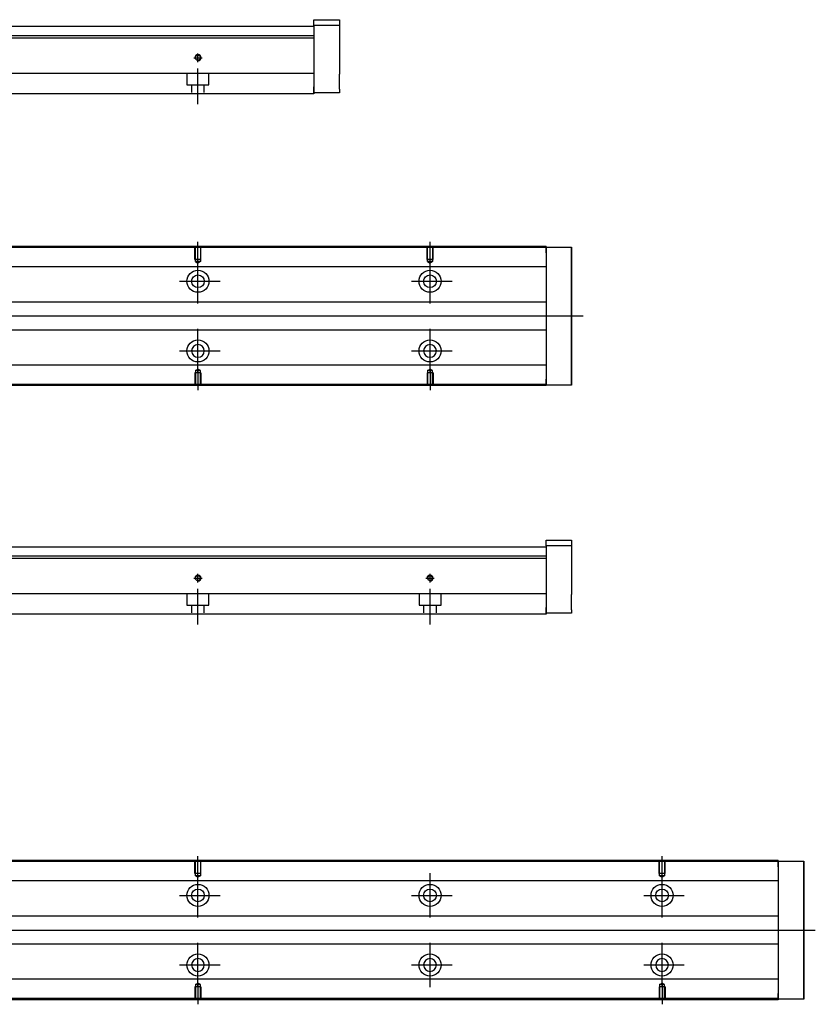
# Model space of a CAD drawing. Header units: millimetres. Extents: x -227 to 3135, y -1502 to 860.
# Tile 25 of 32: x 1317 to 1660, y -1108 to -683. Entities that reach past the tile are written whole.
import ezdxf
from ezdxf.lldxf.tags import DXFTag

# ---------------------------------------------------------------- set-up
doc = ezdxf.new("R2010")
doc.units = ezdxf.units.MM
doc.layers.get('0').update_dxf_attribs({"linetype": 'CONTINUOUS'})
doc.layers.add('2', color=7, linetype='CONTINUOUS')
tags = doc.linetypes.add('DASHED', pattern=[25.72, 12.86, -12.86]).pattern_tags.tags
tags[6:7] = [DXFTag(74, 4), DXFTag(75, 0), DXFTag(340, '0'), DXFTag(46, 0.0), DXFTag(50, 0.0), DXFTag(44, 0.0), DXFTag(45, 0.0)]
tags[4:5] = [DXFTag(74, 4), DXFTag(75, 0), DXFTag(340, '0'), DXFTag(46, 0.0), DXFTag(50, 0.0), DXFTag(44, 0.0), DXFTag(45, 0.0)]

msp = doc.modelspace()

# ---------------------------------------------------------------- linework, layer by layer
for p, q in [((1393.51, -788.35), (1393.51, -779.23)), ((1493.51, -788.35), (1493.51, -779.23)), ((1393.51, -805.71), (1393.51, -786.66)), ((1493.51, -805.71), (1493.51, -786.66)), ((1385.57, -796.19), (1403.04, -796.19)), ((1485.57, -796.19), (1503.04, -796.19)), ((1217.95, -811.14), (1559.52, -811.14)), ((1393.51, -835.71), (1393.51, -816.66)), ((1493.51, -835.71), (1493.51, -816.66)), ((1385.57, -826.19), (1403.04, -826.19)), ((1485.57, -826.19), (1503.04, -826.19)), ((1393.51, -834.02), (1393.51, -843.14)), ((1493.51, -834.02), (1493.51, -843.14)), ((1393.51, -1053.07), (1393.51, -1043.95)), ((1593.51, -1053.07), (1593.51, -1043.95)), ((1393.51, -1070.42), (1393.51, -1051.37)), ((1493.51, -1070.42), (1493.51, -1051.37)), ((1593.51, -1070.42), (1593.51, -1051.37)), ((1385.57, -1060.9), (1403.04, -1060.9)), ((1485.57, -1060.9), (1503.04, -1060.9)), ((1585.57, -1060.9), (1603.04, -1060.9)), ((1217.95, -1075.85), (1659.52, -1075.85)), ((1393.51, -1100.42), (1393.51, -1081.37)), ((1493.51, -1100.42), (1493.51, -1081.37)), ((1593.51, -1100.42), (1593.51, -1081.37)), ((1385.57, -1090.9), (1403.04, -1090.9)), ((1485.57, -1090.9), (1503.04, -1090.9)), ((1585.57, -1090.9), (1603.04, -1090.9)), ((1393.51, -1098.73), (1393.51, -1107.85)), ((1593.51, -1098.73), (1593.51, -1107.85))]:
    msp.add_line(p, q)
at = {"linetype": 'Continuous'}
for p, q in [((1543.51, -781.64), (1225.52, -781.64)), ((1543.51, -781.14), (1225.65, -781.14)), ((1543.51, -781.14), (1543.51, -781.44)), ((1543.51, -783.94), (1543.51, -781.44)), ((1543.51, -781.44), (1554.51, -781.44)), ((1543.51, -783.94), (1543.51, -838.44)), ((1554.51, -781.44), (1554.51, -783.94)), ((1554.51, -781.44), (1554.51, -781.44)), ((1554.51, -781.44), (1554.51, -781.44)), ((1554.51, -781.44), (1554.51, -785.25)), ((1554.51, -785.25), (1554.51, -781.44)), ((1554.51, -781.44), (1554.51, -785.25)), ((1554.51, -783.94), (1554.51, -838.44)), ((1554.51, -783.94), (1554.51, -782.44)), ((1554.51, -785.25), (1554.51, -782.44)), ((1554.51, -838.44), (1554.51, -783.94)), ((1543.51, -789.96), (1276.31, -789.96)), ((1543.51, -805.14), (1278.81, -805.14)), ((1278.81, -817.14), (1543.51, -817.14)), ((1543.51, -832.31), (1276.31, -832.31)), ((1543.51, -840.94), (1543.51, -838.44)), ((1554.51, -837.12), (1554.51, -840.94)), ((1554.51, -837.12), (1554.51, -840.94)), ((1554.51, -840.94), (1554.51, -837.12)), ((1554.51, -838.44), (1554.51, -840.94)), ((1554.51, -839.94), (1554.51, -837.12)), ((1554.51, -839.94), (1554.51, -838.44)), ((1543.51, -841.14), (1210.27, -841.14)), ((1543.51, -840.64), (1210.4, -840.64)), ((1543.51, -840.94), (1543.51, -841.14)), ((1554.51, -840.94), (1543.51, -840.94)), ((1554.51, -840.94), (1554.51, -840.94)), ((1554.51, -840.94), (1554.51, -840.94)), ((1643.51, -1046.35), (1225.52, -1046.35)), ((1643.51, -1045.85), (1225.65, -1045.85)), ((1643.51, -1045.85), (1643.51, -1046.15)), ((1643.51, -1048.65), (1643.51, -1046.15)), ((1643.51, -1046.15), (1654.51, -1046.15)), ((1654.51, -1046.15), (1654.51, -1048.65)), ((1654.51, -1046.15), (1654.51, -1046.15)), ((1654.51, -1046.15), (1654.51, -1046.15)), ((1654.51, -1046.15), (1654.51, -1049.96)), ((1654.51, -1049.96), (1654.51, -1046.15)), ((1654.51, -1046.15), (1654.51, -1049.96)), ((1654.51, -1048.65), (1654.51, -1047.15)), ((1654.51, -1049.96), (1654.51, -1047.15)), ((1643.51, -1048.65), (1643.51, -1103.15)), ((1654.51, -1048.65), (1654.51, -1103.15)), ((1654.51, -1103.15), (1654.51, -1048.65)), ((1643.51, -1054.68), (1276.31, -1054.68)), ((1643.51, -1069.85), (1278.81, -1069.85)), ((1278.81, -1081.85), (1643.51, -1081.85)), ((1643.51, -1097.02), (1276.31, -1097.02)), ((1643.51, -1105.65), (1643.51, -1103.15)), ((1654.51, -1101.83), (1654.51, -1105.65)), ((1654.51, -1101.83), (1654.51, -1105.65)), ((1654.51, -1105.65), (1654.51, -1101.83)), ((1654.51, -1103.15), (1654.51, -1105.65)), ((1654.51, -1104.65), (1654.51, -1101.83)), ((1654.51, -1104.65), (1654.51, -1103.15)), ((1643.51, -1105.85), (1210.27, -1105.85)), ((1643.51, -1105.35), (1210.4, -1105.35)), ((1643.51, -1105.65), (1643.51, -1105.85)), ((1654.51, -1105.65), (1643.51, -1105.65)), ((1654.51, -1105.65), (1654.51, -1105.65)), ((1654.51, -1105.65), (1654.51, -1105.65))]:
    msp.add_line(p, q, dxfattribs=at)
at = {"linetype": 'DASHED', "ltscale": 0.1}
for p, q in [((1392.21, -786.73), (1392.21, -781.73)), ((1392.44, -787.73), (1392.44, -781.73)), ((1394.59, -781.73), (1394.59, -787.73)), ((1394.81, -786.73), (1394.81, -781.73)), ((1492.21, -786.73), (1492.21, -781.73)), ((1492.44, -787.73), (1492.44, -781.73)), ((1494.59, -781.73), (1494.59, -787.73)), ((1494.81, -786.73), (1494.81, -781.73)), ((1394.81, -786.73), (1392.21, -786.73)), ((1394.59, -787.73), (1392.44, -787.73)), ((1392.44, -787.73), (1393.51, -788.35)), ((1394.59, -787.73), (1393.51, -788.35)), ((1494.81, -786.73), (1492.21, -786.73)), ((1494.59, -787.73), (1492.44, -787.73)), ((1492.44, -787.73), (1493.51, -788.35)), ((1494.59, -787.73), (1493.51, -788.35)), ((1394.81, -835.64), (1392.21, -835.64)), ((1392.21, -835.64), (1392.21, -840.64)), ((1392.44, -834.64), (1393.51, -834.02)), ((1392.44, -834.64), (1392.44, -840.64)), ((1394.59, -834.64), (1392.44, -834.64)), ((1394.59, -834.64), (1393.51, -834.02)), ((1394.59, -840.64), (1394.59, -834.64)), ((1394.81, -835.64), (1394.81, -840.64)), ((1494.81, -835.64), (1492.21, -835.64)), ((1492.21, -835.64), (1492.21, -840.64)), ((1492.44, -834.64), (1493.51, -834.02)), ((1492.44, -834.64), (1492.44, -840.64)), ((1494.59, -834.64), (1492.44, -834.64)), ((1494.59, -834.64), (1493.51, -834.02)), ((1494.59, -840.64), (1494.59, -834.64)), ((1494.81, -835.64), (1494.81, -840.64)), ((1392.21, -1051.45), (1392.21, -1046.45)), ((1392.44, -1052.45), (1392.44, -1046.45)), ((1394.59, -1046.45), (1394.59, -1052.45)), ((1394.81, -1051.45), (1394.81, -1046.45)), ((1592.21, -1051.45), (1592.21, -1046.45)), ((1592.44, -1052.45), (1592.44, -1046.45)), ((1594.59, -1046.45), (1594.59, -1052.45)), ((1594.81, -1051.45), (1594.81, -1046.45)), ((1394.81, -1051.45), (1392.21, -1051.45)), ((1394.59, -1052.45), (1392.44, -1052.45)), ((1392.44, -1052.45), (1393.51, -1053.07)), ((1394.59, -1052.45), (1393.51, -1053.07)), ((1594.81, -1051.45), (1592.21, -1051.45)), ((1594.59, -1052.45), (1592.44, -1052.45)), ((1592.44, -1052.45), (1593.51, -1053.07)), ((1594.59, -1052.45), (1593.51, -1053.07)), ((1392.44, -1099.35), (1393.51, -1098.73)), ((1394.59, -1099.35), (1393.51, -1098.73)), ((1592.44, -1099.35), (1593.51, -1098.73)), ((1594.59, -1099.35), (1593.51, -1098.73)), ((1394.81, -1100.35), (1392.21, -1100.35)), ((1392.21, -1100.35), (1392.21, -1105.35)), ((1392.44, -1099.35), (1392.44, -1105.35)), ((1394.59, -1099.35), (1392.44, -1099.35)), ((1394.59, -1105.35), (1394.59, -1099.35)), ((1394.81, -1100.35), (1394.81, -1105.35)), ((1594.81, -1100.35), (1592.21, -1100.35)), ((1592.21, -1100.35), (1592.21, -1105.35)), ((1592.44, -1099.35), (1592.44, -1105.35)), ((1594.59, -1099.35), (1592.44, -1099.35)), ((1594.59, -1105.35), (1594.59, -1099.35)), ((1594.81, -1100.35), (1594.81, -1105.35))]:
    msp.add_line(p, q, dxfattribs=at)
at = {"linetype": 'DASHED'}
for p, q in [((1543.51, -781.44), (1543.51, -781.64)), ((1543.51, -781.64), (1543.51, -782.64)), ((1543.51, -782.64), (1543.51, -788.96)), ((1543.51, -781.44), (1543.51, -783.94)), ((1543.51, -788.96), (1543.51, -789.96)), ((1543.51, -789.96), (1543.51, -791.51)), ((1543.51, -791.51), (1543.51, -795.07)), ((1543.51, -795.07), (1543.51, -796.98)), ((1543.51, -796.98), (1543.51, -800.69)), ((1543.51, -821.69), (1543.51, -825.29)), ((1543.51, -825.29), (1543.51, -827.21)), ((1543.51, -827.21), (1543.51, -830.77)), ((1543.51, -830.77), (1543.51, -832.31)), ((1543.51, -832.31), (1543.51, -833.31)), ((1543.51, -833.31), (1543.51, -839.64)), ((1543.51, -839.64), (1543.51, -840.64)), ((1543.51, -838.44), (1543.51, -840.94)), ((1543.51, -840.64), (1543.51, -840.94)), ((1643.51, -1046.15), (1643.51, -1046.35)), ((1643.51, -1046.35), (1643.51, -1047.35)), ((1643.51, -1047.35), (1643.51, -1053.68)), ((1643.51, -1046.15), (1643.51, -1048.65)), ((1643.51, -1053.68), (1643.51, -1054.68)), ((1643.51, -1054.68), (1643.51, -1056.22)), ((1643.51, -1056.22), (1643.51, -1059.78)), ((1643.51, -1059.78), (1643.51, -1061.7)), ((1643.51, -1061.7), (1643.51, -1065.4)), ((1643.51, -1086.4), (1643.51, -1090)), ((1643.51, -1090), (1643.51, -1091.92)), ((1643.51, -1091.92), (1643.51, -1095.48)), ((1643.51, -1095.48), (1643.51, -1097.02)), ((1643.51, -1097.02), (1643.51, -1098.02)), ((1643.51, -1098.02), (1643.51, -1104.35)), ((1643.51, -1103.15), (1643.51, -1105.65)), ((1643.51, -1104.35), (1643.51, -1105.35)), ((1643.51, -1105.35), (1643.51, -1105.65))]:
    msp.add_line(p, q, dxfattribs=at)
at = {"linetype": 'Continuous'}
for centre, radius in [((1393.51, -796.19), 4.75), ((1393.51, -796.19), 2.75), ((1493.51, -796.19), 4.75), ((1493.51, -796.19), 2.75), ((1393.51, -826.19), 4.75), ((1493.51, -826.19), 4.75), ((1393.51, -1060.9), 4.75), ((1493.51, -1060.9), 4.75), ((1593.51, -1060.9), 4.75), ((1393.51, -1060.9), 2.75), ((1493.51, -1060.9), 2.75), ((1593.51, -1060.9), 2.75), ((1393.51, -1090.9), 4.75), ((1493.51, -1090.9), 4.75), ((1593.51, -1090.9), 4.75)]:
    msp.add_circle(centre, radius, dxfattribs=at)
at = {"linetype": 'Continuous', "extrusion": (0, 0, -1)}
for centre in [(-1393.51, -826.19), (-1493.51, -826.19), (-1393.51, -1090.9), (-1493.51, -1090.9), (-1593.51, -1090.9)]:
    msp.add_circle(centre, 2.75, dxfattribs=at)
at = {"linetype": 'Continuous', "extrusion": (-9.4296e-11, 2e-16, -1)}
for points in [[(1554.51, -785.25), (1554.51, -785.43), (1554.51, -785.61), (1554.51, -785.96), (1554.51, -786.14), (1554.51, -786.48), (1554.51, -786.65), (1554.51, -786.96), (1554.51, -787.11), (1554.51, -787.4), (1554.51, -787.53), (1554.51, -787.77), (1554.51, -787.88), (1554.51, -788.08), (1554.51, -788.16), (1554.51, -788.31), (1554.51, -788.36), (1554.51, -788.45), (1554.51, -788.48), (1554.51, -788.5), (1554.51, -788.5), (1554.51, -788.47), (1554.51, -788.44), (1554.51, -788.35), (1554.51, -788.29), (1554.51, -788.14), (1554.51, -788.05), (1554.51, -787.85), (1554.51, -787.74), (1554.51, -787.49), (1554.51, -787.35), (1554.51, -787.07), (1554.51, -786.91), (1554.51, -786.59), (1554.51, -786.43), (1554.51, -786.26), (1554.51, -785.93), (1554.51, -785.59), (1554.51, -785.25)], [(1654.51, -1049.96), (1654.51, -1050.14), (1654.51, -1050.32), (1654.51, -1050.68), (1654.51, -1050.85), (1654.51, -1051.19), (1654.51, -1051.36), (1654.51, -1051.67), (1654.51, -1051.83), (1654.51, -1052.11), (1654.51, -1052.24), (1654.51, -1052.48), (1654.51, -1052.59), (1654.51, -1052.79), (1654.51, -1052.87), (1654.51, -1053.02), (1654.51, -1053.07), (1654.51, -1053.16), (1654.51, -1053.19), (1654.51, -1053.22), (1654.51, -1053.21), (1654.51, -1053.18), (1654.51, -1053.15), (1654.51, -1053.06), (1654.51, -1053), (1654.51, -1052.85), (1654.51, -1052.76), (1654.51, -1052.56), (1654.51, -1052.45), (1654.51, -1052.2), (1654.51, -1052.07), (1654.51, -1051.78), (1654.51, -1051.63), (1654.51, -1051.31), (1654.51, -1051.14), (1654.51, -1050.97), (1654.51, -1050.65), (1654.51, -1050.3), (1654.51, -1049.96)]]:
    msp.add_open_spline(points, degree=3, knots=[0, 0, 0, 0, 0.052893, 0.052893, 0.105785, 0.105785, 0.158678, 0.158678, 0.211571, 0.211571, 0.264464, 0.264464, 0.317356, 0.317356, 0.370249, 0.370249, 0.423142, 0.423142, 0.476034, 0.476034, 0.528927, 0.528927, 0.58182, 0.58182, 0.634712, 0.634712, 0.687605, 0.687605, 0.740498, 0.740498, 0.793391, 0.793391, 0.846283, 0.846283, 0.899176, 0.899176, 0.899176, 1, 1, 1, 1], dxfattribs=at)
at = {"linetype": 'Continuous'}
for points, knots in [([(1554.51, -785.25), (1554.51, -785.43), (1554.51, -785.61), (1554.51, -785.96), (1554.51, -786.14), (1554.51, -786.48), (1554.51, -786.65), (1554.51, -786.96), (1554.51, -787.11), (1554.51, -787.4), (1554.51, -787.53), (1554.51, -787.77), (1554.51, -787.88), (1554.51, -788.08), (1554.51, -788.16), (1554.51, -788.31), (1554.51, -788.36), (1554.51, -788.45), (1554.51, -788.48), (1554.51, -788.5), (1554.51, -788.5), (1554.51, -788.47), (1554.51, -788.44), (1554.51, -788.35), (1554.51, -788.29), (1554.51, -788.14), (1554.51, -788.05), (1554.51, -787.85), (1554.51, -787.74), (1554.51, -787.49), (1554.51, -787.35), (1554.51, -787.07), (1554.51, -786.91), (1554.51, -786.59), (1554.51, -786.43), (1554.51, -786.26), (1554.51, -785.93), (1554.51, -785.59), (1554.51, -785.25)], [0, 0, 0, 0, 0.052893, 0.052893, 0.105785, 0.105785, 0.158678, 0.158678, 0.211571, 0.211571, 0.264464, 0.264464, 0.317356, 0.317356, 0.370249, 0.370249, 0.423142, 0.423142, 0.476034, 0.476034, 0.528927, 0.528927, 0.58182, 0.58182, 0.634712, 0.634712, 0.687605, 0.687605, 0.740498, 0.740498, 0.793391, 0.793391, 0.846283, 0.846283, 0.899176, 0.899176, 0.899176, 1, 1, 1, 1]), ([(1554.51, -833.87), (1554.51, -833.87), (1554.51, -833.88), (1554.51, -833.9), (1554.51, -833.93), (1554.51, -834.03), (1554.51, -834.09), (1554.51, -834.23), (1554.51, -834.32), (1554.51, -834.52), (1554.51, -834.64), (1554.51, -834.88), (1554.51, -835.02), (1554.51, -835.31), (1554.51, -835.46), (1554.51, -835.78), (1554.51, -835.94), (1554.51, -836.28), (1554.51, -836.44), (1554.51, -836.78), (1554.51, -836.95), (1554.51, -837.12)], [0, 0, 0, 0, 0.058411, 0.058411, 0.164275, 0.164275, 0.270139, 0.270139, 0.376003, 0.376003, 0.481867, 0.481867, 0.587731, 0.587731, 0.693595, 0.693595, 0.799459, 0.799459, 0.898473, 0.898473, 1, 1, 1, 1]), ([(1654.51, -1049.96), (1654.51, -1050.14), (1654.51, -1050.32), (1654.51, -1050.68), (1654.51, -1050.85), (1654.51, -1051.19), (1654.51, -1051.36), (1654.51, -1051.67), (1654.51, -1051.83), (1654.51, -1052.11), (1654.51, -1052.24), (1654.51, -1052.48), (1654.51, -1052.59), (1654.51, -1052.79), (1654.51, -1052.87), (1654.51, -1053.02), (1654.51, -1053.07), (1654.51, -1053.16), (1654.51, -1053.19), (1654.51, -1053.22), (1654.51, -1053.21), (1654.51, -1053.18), (1654.51, -1053.15), (1654.51, -1053.06), (1654.51, -1053), (1654.51, -1052.85), (1654.51, -1052.76), (1654.51, -1052.56), (1654.51, -1052.45), (1654.51, -1052.2), (1654.51, -1052.07), (1654.51, -1051.78), (1654.51, -1051.63), (1654.51, -1051.31), (1654.51, -1051.14), (1654.51, -1050.97), (1654.51, -1050.65), (1654.51, -1050.3), (1654.51, -1049.96)], [0, 0, 0, 0, 0.052893, 0.052893, 0.105785, 0.105785, 0.158678, 0.158678, 0.211571, 0.211571, 0.264464, 0.264464, 0.317356, 0.317356, 0.370249, 0.370249, 0.423142, 0.423142, 0.476034, 0.476034, 0.528927, 0.528927, 0.58182, 0.58182, 0.634712, 0.634712, 0.687605, 0.687605, 0.740498, 0.740498, 0.793391, 0.793391, 0.846283, 0.846283, 0.899176, 0.899176, 0.899176, 1, 1, 1, 1]), ([(1654.51, -1098.58), (1654.51, -1098.58), (1654.51, -1098.59), (1654.51, -1098.61), (1654.51, -1098.65), (1654.51, -1098.74), (1654.51, -1098.8), (1654.51, -1098.95), (1654.51, -1099.03), (1654.51, -1099.23), (1654.51, -1099.35), (1654.51, -1099.59), (1654.51, -1099.73), (1654.51, -1100.02), (1654.51, -1100.17), (1654.51, -1100.49), (1654.51, -1100.66), (1654.51, -1100.99), (1654.51, -1101.15), (1654.51, -1101.49), (1654.51, -1101.66), (1654.51, -1101.83)], [0, 0, 0, 0, 0.058411, 0.058411, 0.164275, 0.164275, 0.270139, 0.270139, 0.376003, 0.376003, 0.481867, 0.481867, 0.587731, 0.587731, 0.693595, 0.693595, 0.799459, 0.799459, 0.898473, 0.898473, 1, 1, 1, 1])]:
    msp.add_open_spline(points, degree=3, knots=knots, dxfattribs=at)
at = {"linetype": 'Continuous', "extrusion": (-1.26256e-11, 1e-16, -1)}
for points in [[(1554.51, -837.12), (1554.51, -836.94), (1554.51, -836.76), (1554.51, -836.41), (1554.51, -836.23), (1554.51, -835.89), (1554.51, -835.73), (1554.51, -835.41), (1554.51, -835.26), (1554.51, -834.98), (1554.51, -834.84), (1554.51, -834.6), (1554.51, -834.49), (1554.51, -834.29), (1554.51, -834.21), (1554.51, -834.07), (1554.51, -834.01), (1554.51, -833.92), (1554.51, -833.89), (1554.51, -833.87), (1554.51, -833.87), (1554.51, -833.9), (1554.51, -833.93), (1554.51, -834.03), (1554.51, -834.09), (1554.51, -834.23), (1554.51, -834.32), (1554.51, -834.52), (1554.51, -834.64), (1554.51, -834.88), (1554.51, -835.02), (1554.51, -835.31), (1554.51, -835.46), (1554.51, -835.78), (1554.51, -835.94), (1554.51, -836.28), (1554.51, -836.44), (1554.51, -836.78), (1554.51, -836.95), (1554.51, -837.12)], [(1654.51, -1101.83), (1654.51, -1101.65), (1654.51, -1101.47), (1654.51, -1101.12), (1654.51, -1100.94), (1654.51, -1100.6), (1654.51, -1100.44), (1654.51, -1100.12), (1654.51, -1099.97), (1654.51, -1099.69), (1654.51, -1099.55), (1654.51, -1099.31), (1654.51, -1099.2), (1654.51, -1099.01), (1654.51, -1098.92), (1654.51, -1098.78), (1654.51, -1098.72), (1654.51, -1098.63), (1654.51, -1098.61), (1654.51, -1098.58), (1654.51, -1098.58), (1654.51, -1098.61), (1654.51, -1098.65), (1654.51, -1098.74), (1654.51, -1098.8), (1654.51, -1098.95), (1654.51, -1099.03), (1654.51, -1099.23), (1654.51, -1099.35), (1654.51, -1099.59), (1654.51, -1099.73), (1654.51, -1100.02), (1654.51, -1100.17), (1654.51, -1100.49), (1654.51, -1100.66), (1654.51, -1100.99), (1654.51, -1101.15), (1654.51, -1101.49), (1654.51, -1101.66), (1654.51, -1101.83)]]:
    msp.add_open_spline(points, degree=3, knots=[0, 0, 0, 0, 0.052926, 0.052926, 0.105852, 0.105852, 0.158778, 0.158778, 0.211704, 0.211704, 0.26463, 0.26463, 0.317556, 0.317556, 0.370482, 0.370482, 0.423408, 0.423408, 0.476333, 0.476333, 0.529259, 0.529259, 0.582185, 0.582185, 0.635111, 0.635111, 0.688037, 0.688037, 0.740963, 0.740963, 0.793889, 0.793889, 0.846815, 0.846815, 0.899741, 0.899741, 0.949242, 0.949242, 1, 1, 1, 1], dxfattribs=at)
at = {"linetype": 'Continuous', "extrusion": (1.01477e-11, 0, -1)}
for points in [[(1554.51, -837.12), (1554.51, -836.94), (1554.51, -836.76), (1554.51, -836.41), (1554.51, -836.23), (1554.51, -835.89), (1554.51, -835.73), (1554.51, -835.41), (1554.51, -835.26), (1554.51, -834.98), (1554.51, -834.84), (1554.51, -834.6), (1554.51, -834.49), (1554.51, -834.29), (1554.51, -834.21), (1554.51, -834.07), (1554.51, -834.01), (1554.51, -833.92), (1554.51, -833.89), (1554.51, -833.88)], [(1654.51, -1101.83), (1654.51, -1101.65), (1654.51, -1101.47), (1654.51, -1101.12), (1654.51, -1100.94), (1654.51, -1100.6), (1654.51, -1100.44), (1654.51, -1100.12), (1654.51, -1099.97), (1654.51, -1099.69), (1654.51, -1099.55), (1654.51, -1099.31), (1654.51, -1099.2), (1654.51, -1099.01), (1654.51, -1098.92), (1654.51, -1098.78), (1654.51, -1098.72), (1654.51, -1098.63), (1654.51, -1098.61), (1654.51, -1098.59)]]:
    msp.add_open_spline(points, degree=3, knots=[0, 0, 0, 0, 0.111112, 0.111112, 0.222224, 0.222224, 0.333337, 0.333337, 0.444449, 0.444449, 0.555561, 0.555561, 0.666673, 0.666673, 0.777785, 0.777785, 0.888898, 0.888898, 1, 1, 1, 1], dxfattribs=at)
at = {"layer": '2', "linetype": 'Continuous'}
for p, q in [((1443.51, -686.43), (1279.17, -686.43)), ((1443.51, -683.43), (1454.51, -683.43)), ((1443.51, -685.93), (1443.51, -683.43)), ((1454.51, -685.93), (1443.51, -685.93)), ((1443.51, -685.93), (1443.51, -712.43)), ((1454.51, -683.43), (1454.51, -685.93)), ((1454.51, -685.93), (1454.51, -691.43)), ((1443.51, -691.38), (1143.51, -691.38)), ((1443.51, -690.38), (1242.76, -690.38)), ((1443.51, -691.38), (1443.51, -706.08)), ((1454.51, -697.93), (1454.51, -706.93)), ((1443.51, -706.58), (1238.61, -706.58)), ((1443.51, -706.08), (1443.51, -706.58)), ((1443.51, -706.58), (1443.51, -713.38)), ((1443.51, -714.93), (1443.51, -712.43)), ((1443.51, -715.38), (1236.35, -715.38)), ((1443.51, -713.38), (1443.51, -715.38)), ((1454.51, -714.93), (1443.51, -714.93)), ((1454.51, -713.43), (1454.51, -714.93)), ((1543.51, -907.75), (1554.51, -907.75)), ((1543.51, -910.25), (1543.51, -907.75)), ((1554.51, -907.75), (1554.51, -910.25)), ((1543.51, -910.75), (1279.17, -910.75)), ((1554.51, -910.25), (1543.51, -910.25)), ((1543.51, -910.25), (1543.51, -936.75)), ((1554.51, -910.25), (1554.51, -915.75)), ((1543.51, -915.7), (1143.51, -915.7)), ((1543.51, -914.7), (1242.76, -914.7)), ((1543.51, -915.7), (1543.51, -930.4)), ((1554.51, -922.25), (1554.51, -931.25)), ((1543.51, -930.9), (1238.61, -930.9)), ((1543.51, -930.4), (1543.51, -930.9)), ((1543.51, -930.9), (1543.51, -937.7)), ((1543.51, -939.25), (1543.51, -936.75)), ((1543.51, -937.7), (1543.51, -939.7)), ((1554.51, -937.75), (1554.51, -939.25)), ((1543.51, -939.7), (1236.35, -939.7)), ((1554.51, -939.25), (1543.51, -939.25))]:
    msp.add_line(p, q, dxfattribs=at)
at = {"layer": '2', "linetype": 'DASHED'}
for p, q in [((1443.51, -690.38), (1443.51, -691.38)), ((1543.51, -914.7), (1543.51, -915.7))]:
    msp.add_line(p, q, dxfattribs=at)
at = {"layer": '2', "ltscale": 0.5}
for p, q in [((1391.71, -699.83), (1395.31, -699.83)), ((1393.51, -701.7), (1393.51, -698.03)), ((1393.51, -719.83), (1393.51, -704.47)), ((1391.71, -924.15), (1395.31, -924.15)), ((1393.51, -926.02), (1393.51, -922.35)), ((1491.71, -924.15), (1495.31, -924.15)), ((1493.51, -926.02), (1493.51, -922.35)), ((1393.51, -944.15), (1393.51, -928.79)), ((1493.51, -944.15), (1493.51, -928.79))]:
    msp.add_line(p, q, dxfattribs=at)
at = {"layer": '2', "linetype": 'DASHED', "ltscale": 0.1}
for p, q in [((1388.76, -706.58), (1388.76, -711.53)), ((1398.26, -711.53), (1398.26, -706.58)), ((1388.76, -711.53), (1398.26, -711.53)), ((1390.76, -711.53), (1390.76, -714.83)), ((1396.26, -714.83), (1396.26, -711.53)), ((1388.76, -930.9), (1388.76, -935.85)), ((1398.26, -935.85), (1398.26, -930.9)), ((1488.76, -930.9), (1488.76, -935.85)), ((1498.26, -935.85), (1498.26, -930.9)), ((1388.76, -935.85), (1398.26, -935.85)), ((1390.76, -935.85), (1390.76, -939.15)), ((1396.26, -939.15), (1396.26, -935.85)), ((1488.76, -935.85), (1498.26, -935.85)), ((1490.76, -935.85), (1490.76, -939.15)), ((1496.26, -939.15), (1496.26, -935.85))]:
    msp.add_line(p, q, dxfattribs=at)
at = {"layer": '2', "linetype": 'Continuous'}
for centre in [(1393.51, -699.83), (1393.51, -924.15), (1493.51, -924.15)]:
    msp.add_circle(centre, 1.07, dxfattribs=at)
at = {"layer": '2'}
for centre in [(1393.51, -699.83), (1393.51, -924.15), (1493.51, -924.15)]:
    msp.add_arc(centre, 1.3, 270, 180, dxfattribs=at)
at = {"layer": '2', "linetype": 'Continuous'}
for points in [[(1454.51, -691.43), (1454.51, -691.43), (1454.51, -691.45), (1454.51, -691.51), (1454.51, -691.55), (1454.51, -691.67), (1454.51, -691.74), (1454.51, -691.91), (1454.51, -692.01), (1454.51, -692.23), (1454.51, -692.36), (1454.51, -692.62), (1454.51, -692.77), (1454.51, -693.07), (1454.51, -693.23), (1454.51, -693.56), (1454.51, -693.73), (1454.51, -694.08), (1454.51, -694.26), (1454.51, -694.62), (1454.51, -694.8), (1454.51, -695.16), (1454.51, -695.34), (1454.51, -695.68), (1454.51, -695.86), (1454.51, -696.18), (1454.51, -696.34), (1454.51, -696.64), (1454.51, -696.78), (1454.51, -697.04), (1454.51, -697.16), (1454.51, -697.38), (1454.51, -697.48), (1454.51, -697.64), (1454.51, -697.72), (1454.51, -697.82), (1454.51, -697.86), (1454.51, -697.92), (1454.51, -697.93), (1454.51, -697.93)], [(1454.51, -713.43), (1454.51, -713.43), (1454.51, -713.42), (1454.51, -713.36), (1454.51, -713.31), (1454.51, -713.19), (1454.51, -713.12), (1454.51, -712.95), (1454.51, -712.85), (1454.51, -712.63), (1454.51, -712.5), (1454.51, -712.24), (1454.51, -712.09), (1454.51, -711.79), (1454.51, -711.63), (1454.51, -711.3), (1454.51, -711.13), (1454.51, -710.78), (1454.51, -710.6), (1454.51, -710.24), (1454.51, -710.06), (1454.51, -709.7), (1454.51, -709.53), (1454.51, -709.18), (1454.51, -709.01), (1454.51, -708.68), (1454.51, -708.52), (1454.51, -708.22), (1454.51, -708.08), (1454.51, -707.82), (1454.51, -707.7), (1454.51, -707.48), (1454.51, -707.38), (1454.51, -707.22), (1454.51, -707.15), (1454.51, -707.04), (1454.51, -707), (1454.51, -706.94), (1454.51, -706.93), (1454.51, -706.93)], [(1554.51, -915.75), (1554.51, -915.75), (1554.51, -915.76), (1554.51, -915.82), (1554.51, -915.87), (1554.51, -915.99), (1554.51, -916.06), (1554.51, -916.23), (1554.51, -916.33), (1554.51, -916.55), (1554.51, -916.68), (1554.51, -916.94), (1554.51, -917.09), (1554.51, -917.39), (1554.51, -917.55), (1554.51, -917.88), (1554.51, -918.05), (1554.51, -918.4), (1554.51, -918.58), (1554.51, -918.94), (1554.51, -919.12), (1554.51, -919.48), (1554.51, -919.65), (1554.51, -920), (1554.51, -920.17), (1554.51, -920.5), (1554.51, -920.66), (1554.51, -920.96), (1554.51, -921.1), (1554.51, -921.36), (1554.51, -921.48), (1554.51, -921.7), (1554.51, -921.8), (1554.51, -921.96), (1554.51, -922.03), (1554.51, -922.14), (1554.51, -922.18), (1554.51, -922.24), (1554.51, -922.25), (1554.51, -922.25)], [(1554.51, -937.75), (1554.51, -937.75), (1554.51, -937.73), (1554.51, -937.67), (1554.51, -937.63), (1554.51, -937.51), (1554.51, -937.44), (1554.51, -937.27), (1554.51, -937.17), (1554.51, -936.95), (1554.51, -936.82), (1554.51, -936.56), (1554.51, -936.41), (1554.51, -936.11), (1554.51, -935.95), (1554.51, -935.62), (1554.51, -935.45), (1554.51, -935.1), (1554.51, -934.92), (1554.51, -934.56), (1554.51, -934.38), (1554.51, -934.02), (1554.51, -933.84), (1554.51, -933.5), (1554.51, -933.32), (1554.51, -933), (1554.51, -932.84), (1554.51, -932.54), (1554.51, -932.4), (1554.51, -932.14), (1554.51, -932.02), (1554.51, -931.8), (1554.51, -931.7), (1554.51, -931.54), (1554.51, -931.46), (1554.51, -931.36), (1554.51, -931.32), (1554.51, -931.26), (1554.51, -931.25), (1554.51, -931.25)]]:
    msp.add_open_spline(points, degree=3, knots=[0, 0, 0, 0, 0.052926, 0.052926, 0.105852, 0.105852, 0.158778, 0.158778, 0.211704, 0.211704, 0.26463, 0.26463, 0.317556, 0.317556, 0.370482, 0.370482, 0.423408, 0.423408, 0.476333, 0.476333, 0.529259, 0.529259, 0.582185, 0.582185, 0.635111, 0.635111, 0.688037, 0.688037, 0.740963, 0.740963, 0.793889, 0.793889, 0.846815, 0.846815, 0.899741, 0.899741, 0.949242, 0.949242, 1, 1, 1, 1], dxfattribs=at)

doc.saveas('drawing.dxf')
